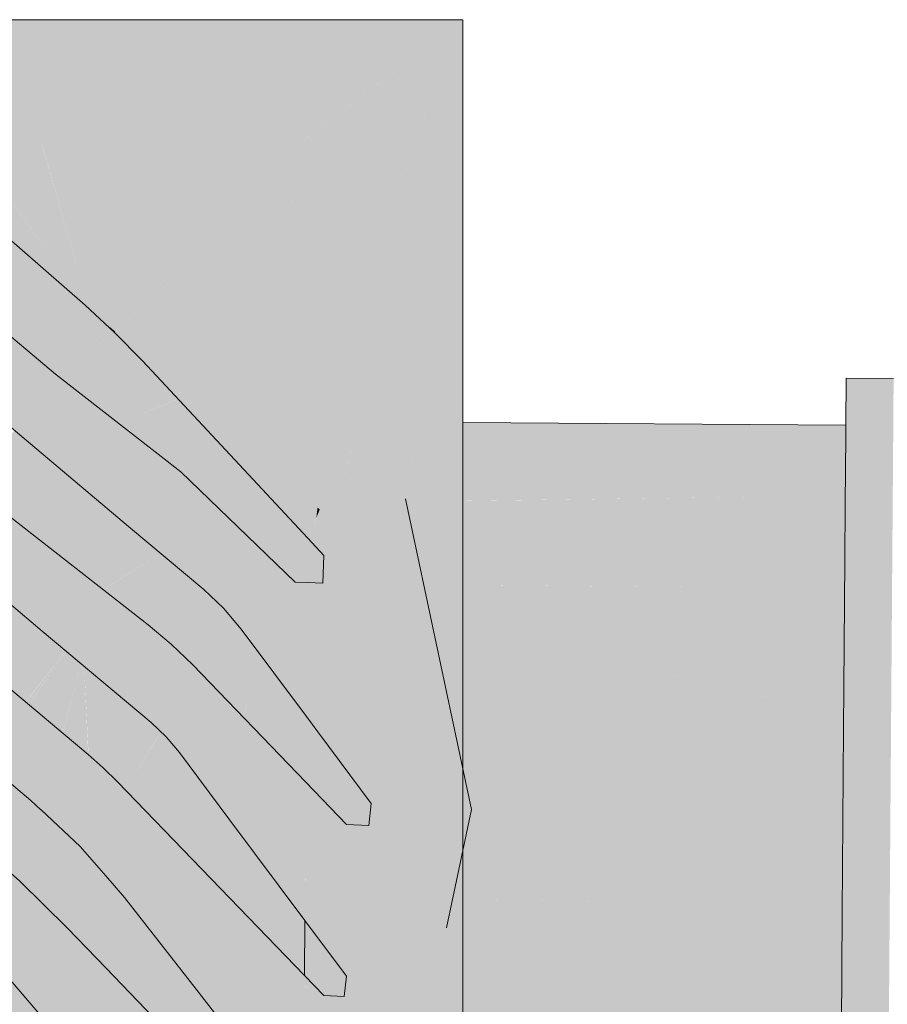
# Model space of a CAD drawing. Header units: millimetres. Extents: x 321 to 585, y -277 to 9.
# Tile 231 of 256: x 474.344 to 474.564, y -194.557 to -194.308. Entities that reach past the tile are written whole.
import ezdxf

# ---------------------------------------------------------------- set-up
doc = ezdxf.new("R2010")
doc.units = ezdxf.units.MM
doc.header["$MEASUREMENT"] = 0
doc.layers.add('TQ-Caixa sifonada', color=9, linetype='Continuous', lineweight=18)

msp = doc.modelspace()

# ---------------------------------------------------------------- hatches: boundary and pattern name
at = {"layer": 'TQ-Caixa sifonada', "linetype": 'Continuous'}
for points in [[(474.45636, -194.30777), (474.29475, -194.30777), (474.29028, -194.30777), (474.28227, -194.30797), (474.29028, -194.30777), (474.28206, -194.30777), (474.27773, -194.30791), (474.27793, -194.30808), (474.27847, -194.30856), (474.28289, -194.30854), (474.29099, -194.3085), (474.29541, -194.30848), (474.29949, -194.31286), (474.29541, -194.30848), (474.29099, -194.3085), (474.28289, -194.30854), (474.27847, -194.30856), (474.27793, -194.30808), (474.27773, -194.30791), (474.25428, -194.30866), (474.28195, -194.31157), (474.25428, -194.30866), (474.27773, -194.30791), (474.28206, -194.30777), (474.27757, -194.30777), (474.2544, -194.30777), (474.24583, -194.30777), (474.23207, -194.30777), (474.10202, -194.31319), (474.18488, -194.32311), (474.25285, -194.31927), (474.28335, -194.3128), (474.28674, -194.31208), (474.29541, -194.31299), (474.30007, -194.31348), (474.29541, -194.31299), (474.28674, -194.31208), (474.28335, -194.3128), (474.28529, -194.31448), (474.2888, -194.31397), (474.28529, -194.31448), (474.28335, -194.3128), (474.25285, -194.31927), (474.28848, -194.31726), (474.18488, -194.32311), (474.25126, -194.33106), (474.28935, -194.31801), (474.29215, -194.31705), (474.28935, -194.31801), (474.25126, -194.33106), (474.29069, -194.31917), (474.25126, -194.33106), (474.29332, -194.32146), (474.29353, -194.31832), (474.29903, -194.31666), (474.29353, -194.31832), (474.29332, -194.32146), (474.29623, -194.32079), (474.29332, -194.32146), (474.25126, -194.33106), (474.29822, -194.32572), (474.25126, -194.33106), (474.2565, -194.33141), (474.29829, -194.32578), (474.30122, -194.32538), (474.30184, -194.31951), (474.30284, -194.31645), (474.30184, -194.31951), (474.30122, -194.32538), (474.29829, -194.32578), (474.2565, -194.33141), (474.29839, -194.32587), (474.30133, -194.32548), (474.30697, -194.32473), (474.30502, -194.31879), (474.31938, -194.31551), (474.30502, -194.31879), (474.30909, -194.32315), (474.30502, -194.31879), (474.30697, -194.32473), (474.30133, -194.32548), (474.29839, -194.32587), (474.2565, -194.33141), (474.29864, -194.32608), (474.30158, -194.32571), (474.29864, -194.32608), (474.2565, -194.33141), (474.29877, -194.3262), (474.2565, -194.33141), (474.29898, -194.32638), (474.30193, -194.32603), (474.30172, -194.32584), (474.30193, -194.32603), (474.30738, -194.32514), (474.30723, -194.325), (474.30738, -194.32514), (474.31055, -194.32472), (474.33041, -194.32207), (474.31044, -194.32459), (474.33041, -194.32207), (474.31022, -194.32436), (474.35509, -194.31927), (474.33041, -194.32207), (474.31055, -194.32472), (474.30738, -194.32514), (474.31058, -194.32475), (474.30738, -194.32514), (474.30193, -194.32603), (474.3076, -194.32536), (474.31076, -194.32494), (474.33075, -194.32227), (474.31076, -194.32494), (474.3076, -194.32536), (474.3108, -194.32499), (474.3076, -194.32536), (474.30193, -194.32603), (474.31242, -194.33567), (474.30193, -194.32603), (474.2565, -194.33141), (474.28259, -194.35939), (474.29052, -194.36738), (474.30818, -194.34523), (474.3088, -194.33977), (474.31431, -194.33971), (474.31596, -194.33893), (474.3155, -194.3385), (474.31802, -194.33596), (474.31957, -194.33439), (474.33127, -194.32257), (474.31957, -194.33439), (474.31842, -194.33556), (474.32081, -194.33572), (474.31842, -194.33556), (474.31802, -194.33596), (474.3155, -194.3385), (474.31596, -194.33893), (474.31937, -194.33732), (474.31596, -194.33893), (474.31431, -194.33971), (474.31632, -194.33926), (474.32037, -194.33834), (474.32141, -194.33636), (474.32037, -194.33834), (474.32176, -194.33674), (474.32254, -194.33583), (474.32176, -194.33674), (474.32037, -194.33834), (474.32164, -194.33963), (474.35883, -194.3774), (474.32439, -194.3396), (474.32276, -194.33781), (474.32443, -194.3396), (474.356, -194.37345), (474.32276, -194.33781), (474.35883, -194.3774), (474.32037, -194.33834), (474.31431, -194.33971), (474.36071, -194.38004), (474.36044, -194.37905), (474.36013, -194.37787), (474.33185, -194.33952), (474.32947, -194.3363), (474.33181, -194.33952), (474.35773, -194.3753), (474.33177, -194.33952), (474.32947, -194.3363), (474.34, -194.32761), (474.32947, -194.3363), (474.33185, -194.33952), (474.36013, -194.37787), (474.36044, -194.37905), (474.36071, -194.38004), (474.36111, -194.37973), (474.36155, -194.3794), (474.34983, -194.33933), (474.3608, -194.37859), (474.34981, -194.33933), (474.34935, -194.33763), (474.34985, -194.33933), (474.35292, -194.3393), (474.34985, -194.33933), (474.36155, -194.3794), (474.39108, -194.35709), (474.36012, -194.33922), (474.39108, -194.35709), (474.41134, -194.34179), (474.37128, -194.3391), (474.35842, -194.33824), (474.37128, -194.3391), (474.41134, -194.34179), (474.39217, -194.33888), (474.41134, -194.34179), (474.41551, -194.33863), (474.45636, -194.30777), (474.34789, -194.33216), (474.35724, -194.31949), (474.34789, -194.33216), (474.38924, -194.32286)], [(474.41125, -194.60825), (474.41195, -194.60097), (474.40073, -194.60817), (474.40775, -194.62069), (474.40971, -194.62419), (474.40994, -194.6218), (474.41004, -194.62079), (474.41024, -194.61867), (474.41045, -194.61651), (474.41024, -194.61867), (474.41004, -194.62079), (474.40994, -194.6218), (474.41225, -194.62089), (474.40994, -194.6218), (474.40971, -194.62419), (474.41248, -194.62912), (474.4157, -194.62469), (474.41572, -194.62103), (474.4157, -194.62469), (474.41248, -194.62912), (474.40971, -194.62419), (474.40937, -194.62771), (474.40971, -194.62419), (474.40073, -194.60817), (474.39251, -194.62004), (474.40909, -194.63058), (474.39251, -194.62004), (474.38704, -194.61981), (474.36979, -194.63969), (474.36923, -194.64486), (474.40583, -194.63827), (474.40874, -194.63427), (474.41068, -194.63159), (474.40874, -194.63427), (474.40583, -194.63827), (474.40844, -194.63733), (474.40583, -194.63827), (474.40806, -194.64131), (474.41562, -194.63473), (474.40806, -194.64131), (474.41539, -194.65135), (474.41551, -194.65035), (474.41539, -194.65135), (474.4155, -194.65149), (474.4166, -194.653), (474.41671, -194.65203), (474.41816, -194.63925), (474.417, -194.63718), (474.41816, -194.63925), (474.41956, -194.62679), (474.41845, -194.62435), (474.41748, -194.62224), (474.41735, -194.6211), (474.41582, -194.60828), (474.41735, -194.6211), (474.41748, -194.62224), (474.41765, -194.62112), (474.41748, -194.62224), (474.41845, -194.62435), (474.41956, -194.62679), (474.41816, -194.63925), (474.41671, -194.65203), (474.4166, -194.653), (474.45636, -194.70738), (474.41981, -194.62461), (474.45636, -194.70738), (474.42442, -194.62141), (474.42011, -194.62193), (474.4187, -194.62211), (474.42011, -194.62193), (474.42442, -194.62141), (474.42019, -194.62123), (474.42442, -194.62141), (474.42228, -194.61564), (474.4205, -194.61848), (474.41881, -194.62117), (474.41828, -194.62114), (474.41881, -194.62117), (474.4205, -194.61848), (474.42055, -194.61802), (474.41891, -194.62027), (474.42055, -194.61802), (474.4205, -194.61848), (474.42228, -194.61564), (474.42116, -194.61262), (474.42228, -194.61564), (474.43075, -194.63843), (474.45636, -194.70738), (474.43698, -194.60909), (474.43685, -194.60844), (474.42735, -194.60866), (474.43685, -194.60844), (474.42756, -194.60837), (474.42164, -194.60835), (474.42163, -194.6084), (474.4215, -194.60955), (474.42163, -194.6084), (474.42164, -194.60835), (474.42026, -194.60834), (474.4201, -194.60977), (474.41956, -194.60831), (474.42026, -194.60831), (474.42164, -194.60832), (474.4217, -194.60784), (474.42172, -194.60765), (474.42029, -194.60808), (474.42172, -194.60765), (474.4217, -194.60784), (474.42164, -194.60832), (474.42756, -194.60837), (474.43685, -194.60844), (474.42992, -194.60513), (474.43685, -194.60844), (474.4308, -194.6039), (474.42241, -194.60155), (474.42243, -194.60133), (474.4211, -194.60092), (474.42243, -194.60133), (474.42248, -194.60086), (474.42243, -194.60133), (474.42241, -194.60155), (474.4308, -194.6039), (474.43685, -194.60844), (474.43698, -194.60909), (474.43712, -194.60844), (474.43698, -194.60909), (474.45636, -194.70738), (474.43785, -194.60844), (474.45636, -194.70738), (474.45636, -194.60858), (474.45636, -194.53711), (474.45636, -194.51792), (474.45007, -194.47431), (474.44878, -194.47293), (474.4483, -194.47242), (474.45318, -194.53286), (474.4483, -194.47242), (474.44878, -194.47293), (474.45007, -194.47431), (474.45636, -194.51792), (474.45176, -194.47613), (474.45165, -194.47509), (474.4519, -194.47628), (474.45636, -194.49724), (474.4523, -194.47671), (474.45636, -194.49724), (474.45636, -194.48105), (474.45636, -194.47648), (474.45309, -194.47316), (474.45378, -194.47829), (474.45309, -194.47316), (474.45636, -194.47648), (474.45636, -194.46793), (474.45518, -194.46216), (474.45356, -194.46075), (474.45454, -194.46625), (474.45181, -194.46375), (474.45454, -194.46625), (474.45356, -194.46075), (474.45111, -194.45863), (474.45356, -194.46075), (474.44445, -194.40959), (474.44971, -194.45741), (474.45025, -194.46231), (474.44882, -194.461), (474.45123, -194.47127), (474.44882, -194.461), (474.45025, -194.46231), (474.44789, -194.45583), (474.44753, -194.45552), (474.44709, -194.45361), (474.44748, -194.45547), (474.44862, -194.46081), (474.45073, -194.47076), (474.44936, -194.46937), (474.45073, -194.47076), (474.44862, -194.46081), (474.44805, -194.46029), (474.44862, -194.46081), (474.44748, -194.45547), (474.44709, -194.45361), (474.44733, -194.45534), (474.44709, -194.45361), (474.44718, -194.45521), (474.44745, -194.45975), (474.44794, -194.46793), (474.4482, -194.47231), (474.44794, -194.46793), (474.44745, -194.45975), (474.44718, -194.45521), (474.44653, -194.45464), (474.44578, -194.454), (474.44654, -194.45891), (474.44578, -194.454), (474.44653, -194.45464), (474.44718, -194.45521), (474.44709, -194.45361), (474.44753, -194.45552), (474.44789, -194.45583), (474.45025, -194.46231), (474.44971, -194.45741), (474.44445, -194.40959), (474.44207, -194.43), (474.44417, -194.4526), (474.4446, -194.45712), (474.44417, -194.4526), (474.44207, -194.43), (474.43986, -194.44885), (474.44207, -194.43), (474.44109, -194.42541), (474.43967, -194.44869), (474.43945, -194.45239), (474.44536, -194.46531), (474.44579, -194.46972), (474.45171, -194.53089), (474.44577, -194.4697), (474.44536, -194.46531), (474.43945, -194.45239), (474.43918, -194.45215), (474.43873, -194.45857), (474.43951, -194.46299), (474.45144, -194.53054), (474.43946, -194.46294), (474.45073, -194.52958), (474.45212, -194.53783), (474.44642, -194.56466), (474.45212, -194.53783), (474.43946, -194.46294), (474.45144, -194.53054), (474.43951, -194.46299), (474.43873, -194.45857), (474.43835, -194.46175), (474.43873, -194.45857), (474.43918, -194.45215), (474.43945, -194.45239), (474.43967, -194.44869), (474.43945, -194.44849), (474.43967, -194.44869), (474.44109, -194.42541), (474.43888, -194.44799), (474.44109, -194.42541), (474.44211, -194.4268), (474.44239, -194.4272), (474.44445, -194.40959), (474.45356, -194.46075), (474.45518, -194.46216), (474.45636, -194.46793), (474.45636, -194.46319), (474.45636, -194.40968), (474.45636, -194.3448), (474.45636, -194.30777), (474.45206, -194.34452), (474.45636, -194.30777), (474.45139, -194.34447), (474.44542, -194.39745), (474.44405, -194.40959), (474.44361, -194.41352), (474.44405, -194.40959), (474.44107, -194.42532), (474.44405, -194.40959), (474.44542, -194.39745), (474.45139, -194.34447), (474.45636, -194.30777), (474.45421, -194.31947), (474.44966, -194.34436), (474.43772, -194.40954), (474.44966, -194.34436), (474.45421, -194.31947), (474.45636, -194.30777), (474.4549, -194.31338), (474.44691, -194.34417), (474.45636, -194.30777), (474.44201, -194.34384), (474.4467, -194.34416), (474.43422, -194.39305), (474.4467, -194.34416), (474.44201, -194.34384), (474.43011, -194.37374), (474.434, -194.39204), (474.43011, -194.37374), (474.45636, -194.30777), (474.4247, -194.34147), (474.4245, -194.34732), (474.42296, -194.39172), (474.4245, -194.34732), (474.4247, -194.34147), (474.42352, -194.34273), (474.41771, -194.34892), (474.42071, -194.39736), (474.42267, -194.40006), (474.42071, -194.39736), (474.41771, -194.34892), (474.39955, -194.36824), (474.4174, -194.3928), (474.39955, -194.36824), (474.37599, -194.39333), (474.37673, -194.39397), (474.37599, -194.39333), (474.39955, -194.36824), (474.42363, -194.34261), (474.45636, -194.30777), (474.41134, -194.34179), (474.39132, -194.35691), (474.39108, -194.35709), (474.36817, -194.38689), (474.39172, -194.35746), (474.41205, -194.34183), (474.39172, -194.35746), (474.36817, -194.38689), (474.39537, -194.36249), (474.39735, -194.36071), (474.41795, -194.34223), (474.39537, -194.36249), (474.37591, -194.39326), (474.37561, -194.39373), (474.37591, -194.39326), (474.39537, -194.36249), (474.36838, -194.38671), (474.36817, -194.38689), (474.37526, -194.3941), (474.37584, -194.39319), (474.37554, -194.39367), (474.37526, -194.3941), (474.37634, -194.39441), (474.37766, -194.39478), (474.37634, -194.39441), (474.37526, -194.3941), (474.38933, -194.40919), (474.39208, -194.40887), (474.39003, -194.40911), (474.38933, -194.40919), (474.39012, -194.4092), (474.39217, -194.40895), (474.39246, -194.40921), (474.39403, -194.40901), (474.4173, -194.40593), (474.39375, -194.40876), (474.4173, -194.40593), (474.39366, -194.40869), (474.4173, -194.40593), (474.39403, -194.40901), (474.39246, -194.40921), (474.39428, -194.40923), (474.39246, -194.40921), (474.39217, -194.40895), (474.39012, -194.4092), (474.38933, -194.40919), (474.41707, -194.43893), (474.41709, -194.43659), (474.41707, -194.43893), (474.41777, -194.43728), (474.41712, -194.43187), (474.41777, -194.43728), (474.41768, -194.43239), (474.41714, -194.4291), (474.41768, -194.43239), (474.41763, -194.42952), (474.41898, -194.4307), (474.41728, -194.40939), (474.42241, -194.40737), (474.41728, -194.40939), (474.42234, -194.40937), (474.42941, -194.40934), (474.42234, -194.40937), (474.41728, -194.40939), (474.41898, -194.4307), (474.41763, -194.42952), (474.41768, -194.43239), (474.41777, -194.43728), (474.41923, -194.43382), (474.41957, -194.4312), (474.42234, -194.40943), (474.41957, -194.4312), (474.42013, -194.43169), (474.4217, -194.42798), (474.42014, -194.43171), (474.4217, -194.42802), (474.42952, -194.40948), (474.42995, -194.40949), (474.42997, -194.4101), (474.43756, -194.44684), (474.43853, -194.45154), (474.43756, -194.44684), (474.42997, -194.4101), (474.43585, -194.44536), (474.42997, -194.4101), (474.43101, -194.44115), (474.43658, -194.44976), (474.43792, -194.45775), (474.43658, -194.44976), (474.43101, -194.44115), (474.43113, -194.44474), (474.43101, -194.44115), (474.42995, -194.40949), (474.42344, -194.43457), (474.42279, -194.43708), (474.4217, -194.44127), (474.43134, -194.45106), (474.4376, -194.46095), (474.43134, -194.45106), (474.43145, -194.45434), (474.43134, -194.45106), (474.4217, -194.44127), (474.42227, -194.4445), (474.43317, -194.50607), (474.44221, -194.58451), (474.43317, -194.50607), (474.43254, -194.51166), (474.44201, -194.58543), (474.44497, -194.6085), (474.44201, -194.58543), (474.43254, -194.51166), (474.42693, -194.51139), (474.42688, -194.54979), (474.4417, -194.5869), (474.44432, -194.60849), (474.44191, -194.58863), (474.4417, -194.5869), (474.42794, -194.55244), (474.42792, -194.55269), (474.44109, -194.58975), (474.42792, -194.55269), (474.42794, -194.55244), (474.42688, -194.54979), (474.42787, -194.5531), (474.43943, -194.59203), (474.44012, -194.59433), (474.43943, -194.59203), (474.42787, -194.5531), (474.42688, -194.54979), (474.42773, -194.55432), (474.42688, -194.54979), (474.4263, -194.55492), (474.42721, -194.55897), (474.43574, -194.59712), (474.42721, -194.55897), (474.4263, -194.55492), (474.4272, -194.55905), (474.43552, -194.59742), (474.43751, -194.60661), (474.43748, -194.60673), (474.43751, -194.60661), (474.43552, -194.59742), (474.43548, -194.59746), (474.43552, -194.59742), (474.4272, -194.55907), (474.4263, -194.55492), (474.4165, -194.59069), (474.42717, -194.55932), (474.43486, -194.59833), (474.42282, -194.59792), (474.42116, -194.60037), (474.42282, -194.59792), (474.43486, -194.59833), (474.43351, -194.59148), (474.42717, -194.55932), (474.42359, -194.59102), (474.42717, -194.55932), (474.4165, -194.59069), (474.42331, -194.59352), (474.4165, -194.59069), (474.4263, -194.55492), (474.41601, -194.58237), (474.41595, -194.59067), (474.41593, -194.59276), (474.42316, -194.59489), (474.42291, -194.59711), (474.42316, -194.59489), (474.42155, -194.59697), (474.42316, -194.59489), (474.42183, -194.59449), (474.41593, -194.59276), (474.41601, -194.58237), (474.41295, -194.59053), (474.40073, -194.60817), (474.41589, -194.59844), (474.41195, -194.60097)], [(474.14621, -194.34105), (474.1741, -194.35143), (474.17893, -194.35172), (474.22249, -194.39844), (474.23315, -194.40918), (474.24445, -194.41928), (474.34702, -194.50533), (474.36533, -194.49705), (474.36154, -194.49371), (474.25653, -194.40559), (474.25078, -194.40014), (474.24575, -194.39402), (474.20827, -194.34244), (474.2089, -194.33744)], [(474.32817, -194.33956), (474.36012, -194.33922), (474.31257, -194.33517)], [(474.31525, -194.34052), (474.31479, -194.34012), (474.31471, -194.34005), (474.33096, -194.37635), (474.33784, -194.38455), (474.35464, -194.39864), (474.36655, -194.38541), (474.36071, -194.38004), (474.31731, -194.34232), (474.31692, -194.34197), (474.31537, -194.34063)], [(474.39108, -194.35709), (474.36155, -194.3794), (474.36834, -194.38668)], [(474.35322, -194.39744), (474.34619, -194.39452), (474.34127, -194.39248), (474.31672, -194.38228), (474.36776, -194.43031), (474.3689, -194.43138), (474.36776, -194.43031), (474.31672, -194.38228), (474.29892, -194.37488), (474.37174, -194.43599), (474.37004, -194.43245), (474.35937, -194.41024), (474.37174, -194.43599), (474.39075, -194.45193), (474.3743, -194.42805)], [(474.36155, -194.3794), (474.36071, -194.38004), (474.36817, -194.38689)], [(474.36155, -194.3794), (474.36676, -194.38531), (474.36832, -194.38666)], [(474.34127, -194.39248), (474.35322, -194.39744), (474.33784, -194.38455)], [(474.38152, -194.40081), (474.37526, -194.3941), (474.37301, -194.39181), (474.37168, -194.39046), (474.36817, -194.38689), (474.36661, -194.38546), (474.3644, -194.40245), (474.36663, -194.38533), (474.35734, -194.39565), (474.35469, -194.39859), (474.36286, -194.40498), (474.36624, -194.40422), (474.36286, -194.40498), (474.36806, -194.40903), (474.37423, -194.41385), (474.38493, -194.42221), (474.39587, -194.43274), (474.39594, -194.4328), (474.39737, -194.43193), (474.39594, -194.4328), (474.39634, -194.43319), (474.39639, -194.43324), (474.39788, -194.43232), (474.40619, -194.42727), (474.40614, -194.42721), (474.40194, -194.4227), (474.40104, -194.42174), (474.39792, -194.4184), (474.39742, -194.41786), (474.39232, -194.41239), (474.392, -194.41204), (474.37669, -194.41427), (474.392, -194.41204), (474.39197, -194.41201), (474.37605, -194.41366), (474.39197, -194.41201), (474.38952, -194.40939), (474.38933, -194.40919), (474.38477, -194.4043), (474.38425, -194.40374), (474.37127, -194.40906), (474.38423, -194.40371), (474.38159, -194.40089), (474.37043, -194.40825), (474.38159, -194.40089)], [(474.36676, -194.38531), (474.36817, -194.38689), (474.36834, -194.38668)], [(474.31413, -194.41826), (474.29572, -194.40861), (474.26896, -194.39457), (474.3499, -194.46248), (474.34517, -194.45519), (474.34025, -194.45056), (474.34517, -194.45519), (474.32488, -194.4239), (474.31939, -194.41612), (474.31809, -194.41428), (474.31592, -194.41341), (474.31406, -194.41266), (474.30746, -194.41001), (474.26896, -194.39457)], [(474.38493, -194.42221), (474.35322, -194.39744), (474.39075, -194.45193)], [(474.55181, -194.60928), (474.55173, -194.62123), (474.56372, -194.62131), (474.56381, -194.60937), (474.55361, -194.60929), (474.56381, -194.60937), (474.56383, -194.60725), (474.56396, -194.58946), (474.55705, -194.58941), (474.56396, -194.58946), (474.56406, -194.57635), (474.56437, -194.53395), (474.56471, -194.48736), (474.56502, -194.44469), (474.56513, -194.43034), (474.55965, -194.4303), (474.56513, -194.43034), (474.56526, -194.41326), (474.56528, -194.41048), (474.56301, -194.41046), (474.56528, -194.41048), (474.56536, -194.39856), (474.55336, -194.39846), (474.55328, -194.41039), (474.55326, -194.41318), (474.55313, -194.43026), (474.55303, -194.44459), (474.55271, -194.48729), (474.55237, -194.53385), (474.55205, -194.57625), (474.55196, -194.58938), (474.55183, -194.60717)], [(474.42218, -194.43348), (474.42143, -194.43583), (474.41929, -194.43386), (474.42014, -194.43171), (474.41925, -194.43383), (474.41778, -194.4373), (474.42125, -194.44082), (474.42128, -194.44), (474.42125, -194.44082), (474.42169, -194.44127), (474.42278, -194.43707), (474.42342, -194.43456), (474.42979, -194.40985), (474.42995, -194.40949), (474.42952, -194.40948), (474.42169, -194.42813), (474.42021, -194.43176), (474.42168, -194.42838), (474.42021, -194.43176), (474.42153, -194.43291), (474.42021, -194.43176), (474.41929, -194.43386), (474.42143, -194.43583)], [(474.42018, -194.43174), (474.42169, -194.42813), (474.42952, -194.40948), (474.4217, -194.42802)], [(474.42995, -194.40949), (474.42979, -194.40985), (474.42344, -194.43457), (474.42984, -194.40992)], [(474.55328, -194.41039), (474.45636, -194.40968), (474.45636, -194.41052), (474.45636, -194.41289), (474.55319, -194.42156)], [(474.33848, -194.43104), (474.36165, -194.44913), (474.36184, -194.44928), (474.36315, -194.45031), (474.36447, -194.45134), (474.36452, -194.45138), (474.36533, -194.45201), (474.37973, -194.44269), (474.3788, -194.44191), (474.34853, -194.41651), (474.34373, -194.41248), (474.34336, -194.41217), (474.34285, -194.41174), (474.33101, -194.42489), (474.33389, -194.42726), (474.33597, -194.42897)], [(474.55319, -194.42156), (474.45636, -194.41289), (474.45636, -194.42224), (474.45636, -194.42239)], [(474.39174, -194.45186), (474.4139, -194.4501), (474.38493, -194.42221)], [(474.39075, -194.45193), (474.39174, -194.45186), (474.39115, -194.44927), (474.38493, -194.42221), (474.39022, -194.44924), (474.39042, -194.45028)], [(474.41712, -194.43187), (474.42021, -194.43471), (474.44109, -194.42541), (474.41719, -194.42128)], [(474.45636, -194.42255), (474.45636, -194.42267), (474.55319, -194.42263), (474.55319, -194.42156), (474.45636, -194.42239)], [(474.33393, -194.42865), (474.32488, -194.4239), (474.3499, -194.46248), (474.37745, -194.48561), (474.35785, -194.45815), (474.35119, -194.45123), (474.35785, -194.45815), (474.34202, -194.43599), (474.33848, -194.43104)], [(474.45636, -194.42267), (474.45636, -194.42281), (474.55318, -194.42353), (474.55319, -194.42263)], [(474.53718, -194.42341), (474.45636, -194.42281), (474.45636, -194.4236), (474.45636, -194.42446), (474.45636, -194.42589), (474.45636, -194.42732), (474.45636, -194.42952), (474.53714, -194.42845), (474.45636, -194.42954), (474.45636, -194.42969), (474.53702, -194.44445), (474.53713, -194.43014), (474.53702, -194.44445), (474.55301, -194.44737), (474.55307, -194.43884), (474.55309, -194.43639), (474.55313, -194.43026), (474.55313, -194.42997), (474.55314, -194.42925), (474.55316, -194.42656), (474.55316, -194.42569), (474.55318, -194.42353)], [(474.39402, -194.47689), (474.39382, -194.4771), (474.39406, -194.47735), (474.39546, -194.4788), (474.40082, -194.48435), (474.40098, -194.48363), (474.39544, -194.47826), (474.40098, -194.48363), (474.40083, -194.48436), (474.40089, -194.48443), (474.40105, -194.48459), (474.40335, -194.48697), (474.40352, -194.48715), (474.4041, -194.48775), (474.40365, -194.4862), (474.40121, -194.48385), (474.40154, -194.4817), (474.40173, -194.48045), (474.40148, -194.48165), (474.40105, -194.48369), (474.40145, -194.48163), (474.39706, -194.47794), (474.39537, -194.47653), (474.39706, -194.47794), (474.40145, -194.48163), (474.40173, -194.48045), (474.39533, -194.47545), (474.39479, -194.47605), (474.39533, -194.47545), (474.40173, -194.48045), (474.40154, -194.4817), (474.40121, -194.48385), (474.40166, -194.4818), (474.40121, -194.48385), (474.40365, -194.4862), (474.4041, -194.48775), (474.40538, -194.48907), (474.40724, -194.491), (474.41124, -194.49514), (474.40562, -194.48811), (474.40426, -194.4868), (474.40562, -194.48811), (474.40468, -194.48433), (474.40445, -194.48413), (474.40252, -194.48252), (474.40445, -194.48413), (474.40468, -194.48433), (474.40562, -194.48811), (474.41124, -194.49514), (474.41527, -194.49931), (474.4166, -194.50069), (474.41493, -194.49711), (474.41008, -194.49242), (474.41493, -194.49711), (474.4077, -194.48686), (474.40624, -194.48563), (474.40516, -194.48473), (474.40624, -194.48563), (474.4077, -194.48686), (474.41493, -194.49711), (474.40897, -194.48792), (474.40658, -194.48424), (474.40491, -194.48293), (474.40658, -194.48424), (474.40897, -194.48792), (474.41493, -194.49711), (474.41418, -194.49228), (474.41493, -194.49711), (474.4166, -194.50069), (474.41813, -194.50228), (474.41662, -194.49874), (474.41813, -194.50228), (474.42241, -194.50671), (474.41861, -194.50067), (474.41665, -194.49435), (474.41471, -194.49273), (474.41665, -194.49435), (474.41381, -194.48988), (474.41665, -194.49435), (474.41861, -194.50067), (474.42241, -194.50671), (474.42325, -194.50758), (474.42575, -194.50758), (474.42453, -194.5064), (474.41973, -194.49693), (474.4173, -194.4949), (474.41973, -194.49693), (474.41666, -194.49212), (474.41973, -194.49693), (474.42453, -194.5064), (474.42575, -194.50758), (474.43244, -194.50758), (474.43055, -194.506), (474.43005, -194.50558), (474.42163, -194.49852), (474.43005, -194.50558), (474.43055, -194.506), (474.43244, -194.50758), (474.433, -194.50758), (474.43328, -194.5051), (474.42032, -194.49497), (474.43328, -194.5051), (474.43372, -194.50126), (474.42467, -194.4804), (474.4168, -194.4738), (474.4105, -194.46851), (474.40551, -194.46432), (474.40193, -194.4806), (474.40551, -194.46432), (474.41697, -194.45179), (474.42467, -194.4804), (474.44109, -194.42541), (474.41708, -194.4361), (474.40113, -194.46065), (474.41708, -194.4361), (474.38755, -194.44925), (474.40013, -194.45981), (474.3928, -194.47347), (474.40013, -194.45981), (474.38755, -194.44925), (474.37313, -194.45567), (474.38088, -194.4637), (474.37313, -194.45567), (474.37241, -194.45599), (474.37139, -194.45645), (474.37666, -194.46086), (474.38072, -194.46404), (474.37666, -194.46086), (474.38072, -194.46426), (474.38249, -194.46574), (474.38414, -194.46734), (474.38357, -194.46665), (474.38414, -194.46734), (474.38796, -194.47104), (474.38417, -194.46715), (474.38268, -194.46556), (474.38418, -194.46712), (474.38564, -194.46838), (474.38424, -194.46679), (474.38564, -194.46838), (474.38605, -194.46873), (474.38564, -194.46838), (474.38418, -194.46712), (474.38438, -194.46733), (474.38417, -194.46715), (474.38796, -194.47104), (474.39034, -194.47349), (474.39041, -194.4734), (474.39086, -194.47276), (474.39094, -194.47282), (474.39123, -194.47224), (474.39094, -194.47282), (474.39131, -194.47313), (474.39188, -194.4736), (474.39222, -194.47302), (474.39188, -194.4736), (474.39209, -194.47379), (474.39242, -194.47406), (474.39326, -194.47477), (474.39242, -194.47406), (474.39209, -194.47379), (474.39188, -194.4736), (474.39131, -194.47313), (474.39094, -194.47282), (474.39086, -194.47276), (474.39041, -194.4734), (474.39056, -194.47355), (474.39142, -194.47437), (474.39191, -194.47485), (474.39142, -194.47437), (474.39056, -194.47355), (474.39041, -194.4734), (474.3905, -194.47366), (474.39133, -194.47452), (474.3918, -194.47501), (474.39382, -194.4771)], [(474.44109, -194.42541), (474.44186, -194.42903), (474.44211, -194.42681)], [(474.45636, -194.42589), (474.44109, -194.42541), (474.44234, -194.42712)], [(474.44211, -194.42681), (474.44186, -194.42903), (474.44207, -194.43), (474.44239, -194.4272)], [(474.39861, -194.43538), (474.39894, -194.43569), (474.40041, -194.43711), (474.40497, -194.4415), (474.40794, -194.44017), (474.40912, -194.4304), (474.40837, -194.4296), (474.40205, -194.43557), (474.40837, -194.4296), (474.40768, -194.42886), (474.40748, -194.42865), (474.40023, -194.43415), (474.40748, -194.42865), (474.40672, -194.42783), (474.40652, -194.42761), (474.4064, -194.42749), (474.39818, -194.43256), (474.4064, -194.42749), (474.40637, -194.42746), (474.40619, -194.42727), (474.39788, -194.43232), (474.39639, -194.43324), (474.39664, -194.43348), (474.39695, -194.43377)], [(474.43508, -194.48914), (474.43372, -194.50126), (474.43646, -194.50758), (474.45706, -194.50758), (474.45855, -194.50758), (474.44186, -194.42903), (474.44184, -194.42924)], [(474.45636, -194.42969), (474.45636, -194.44642), (474.45636, -194.44856), (474.45636, -194.44879), (474.45636, -194.45086), (474.45786, -194.44848), (474.45636, -194.45086), (474.4596, -194.45088), (474.53697, -194.45146), (474.55297, -194.45158), (474.55298, -194.45038), (474.55301, -194.44737), (474.53703, -194.44445)], [(474.37745, -194.48561), (474.38249, -194.46574), (474.37666, -194.46086), (474.33848, -194.43104)], [(474.40794, -194.44017), (474.41521, -194.43693), (474.41148, -194.43294), (474.40912, -194.4304)], [(474.41923, -194.43382), (474.42013, -194.43169), (474.41957, -194.4312)], [(474.41778, -194.4373), (474.41707, -194.43893), (474.42117, -194.44332), (474.42169, -194.44127)], [(474.42117, -194.44332), (474.42092, -194.45035), (474.43317, -194.50607), (474.4217, -194.44127)], [(474.36536, -194.45203), (474.3707, -194.45621), (474.37093, -194.45639), (474.37115, -194.45655), (474.38755, -194.44925), (474.38412, -194.44638), (474.3803, -194.44317), (474.37973, -194.44269)], [(474.34702, -194.50533), (474.33443, -194.49477), (474.3339, -194.49433), (474.3174, -194.48048), (474.31585, -194.47919), (474.31333, -194.47707), (474.30632, -194.47119), (474.29663, -194.46306), (474.28895, -194.45661), (474.28737, -194.45529), (474.2765, -194.44617), (474.27083, -194.46365), (474.28523, -194.47573), (474.29717, -194.48576), (474.30008, -194.4882), (474.32318, -194.50758), (474.34942, -194.50758)], [(474.3473, -194.4603), (474.34706, -194.4601), (474.34623, -194.4594), (474.33328, -194.44854), (474.33064, -194.46778), (474.33227, -194.46915), (474.33274, -194.46954), (474.33374, -194.47038), (474.33403, -194.47062), (474.33594, -194.47223), (474.35265, -194.46479), (474.34998, -194.46255), (474.349, -194.46173), (474.3486, -194.4614), (474.34846, -194.46128), (474.34795, -194.46085)], [(474.4139, -194.4501), (474.39075, -194.45193), (474.39579, -194.45668), (474.40025, -194.46199)], [(474.40025, -194.46199), (474.40093, -194.46151), (474.41698, -194.45021), (474.4139, -194.4501), (474.40086, -194.46146)], [(474.41674, -194.48165), (474.41673, -194.48405), (474.41962, -194.48793), (474.41968, -194.48596), (474.41971, -194.48519), (474.41699, -194.48194), (474.43173, -194.49951), (474.42092, -194.45035), (474.41698, -194.45021), (474.41527, -194.45141), (474.40093, -194.46151), (474.40025, -194.46199), (474.40099, -194.46157), (474.41666, -194.45275), (474.41696, -194.45258)], [(474.45636, -194.45086), (474.45636, -194.45122), (474.45636, -194.45163), (474.45636, -194.45759), (474.45636, -194.46026), (474.50941, -194.45355), (474.45636, -194.46026), (474.53677, -194.48004), (474.55274, -194.48397), (474.55285, -194.46873), (474.55289, -194.46383), (474.55295, -194.45513), (474.55099, -194.45506), (474.53695, -194.45455), (474.55099, -194.45506), (474.55295, -194.45513), (474.55297, -194.45158), (474.53697, -194.45146)], [(474.40025, -194.46199), (474.41673, -194.48405), (474.41696, -194.45258)], [(474.37115, -194.45655), (474.37666, -194.46086), (474.37139, -194.45645)], [(474.53676, -194.48004), (474.45636, -194.46026), (474.45636, -194.48583), (474.45636, -194.48878), (474.45636, -194.48898), (474.53669, -194.48957), (474.5527, -194.48969), (474.55271, -194.48805), (474.55274, -194.48397)], [(474.34662, -194.47862), (474.34701, -194.4779), (474.35449, -194.46397), (474.34684, -194.47772), (474.35449, -194.46397), (474.33985, -194.47049), (474.33883, -194.47095), (474.34571, -194.47974), (474.34644, -194.47844), (474.34571, -194.47974), (474.33883, -194.47095), (474.33678, -194.47186), (474.33594, -194.47223), (474.34538, -194.48015), (474.34568, -194.4804), (474.346, -194.48), (474.34687, -194.47887), (474.34735, -194.47825), (474.34712, -194.47801), (474.34735, -194.47825), (474.35676, -194.46611), (474.35449, -194.46397), (474.34701, -194.4779)], [(474.3542, -194.48535), (474.35401, -194.4859), (474.35415, -194.4853), (474.35831, -194.46757), (474.35407, -194.48521), (474.35831, -194.46757), (474.35703, -194.46637), (474.34818, -194.47911), (474.35392, -194.48582), (474.34818, -194.47911), (474.35703, -194.46637), (474.34812, -194.47905), (474.34768, -194.47967), (474.34812, -194.47905), (474.35703, -194.46637), (474.34803, -194.47896), (474.34759, -194.47958), (474.34679, -194.48069), (474.35369, -194.48678), (474.34679, -194.48069), (474.34759, -194.47957), (474.34803, -194.47896), (474.35702, -194.46636), (474.35683, -194.46618), (474.348, -194.47893), (474.34755, -194.47954), (474.34675, -194.48066), (474.34754, -194.47953), (474.34798, -194.4789), (474.35683, -194.46618), (474.34738, -194.47828), (474.3469, -194.4789), (474.34602, -194.48001), (474.3457, -194.48042), (474.34646, -194.48106), (474.3536, -194.48704), (474.35511, -194.48832), (474.36154, -194.49371), (474.36152, -194.4933), (474.3615, -194.49291), (474.3604, -194.46954), (474.36002, -194.46918), (474.35555, -194.48675), (474.3554, -194.48728), (474.35518, -194.48809), (474.35539, -194.48726), (474.35553, -194.48672), (474.36002, -194.46918), (474.35831, -194.46757), (474.35415, -194.4853), (474.35401, -194.4859)], [(474.34736, -194.47826), (474.35683, -194.46617), (474.35676, -194.46611)], [(474.37745, -194.48561), (474.37781, -194.48511), (474.38796, -194.47104), (474.38249, -194.46574), (474.37763, -194.48489)], [(474.36156, -194.49297), (474.36418, -194.49568), (474.36502, -194.49655), (474.36203, -194.47107), (474.3604, -194.46954)], [(474.36294, -194.47193), (474.36203, -194.47107), (474.36503, -194.49664)], [(474.36841, -194.50006), (474.37011, -194.50177), (474.37009, -194.5018), (474.37068, -194.50241), (474.37072, -194.50237), (474.36596, -194.50758), (474.37601, -194.50758), (474.37725, -194.50758), (474.371, -194.50206), (474.37033, -194.50147), (474.371, -194.50206), (474.37725, -194.50758), (474.37807, -194.50758), (474.39537, -194.50758), (474.38461, -194.49316), (474.38208, -194.49017), (474.38198, -194.49005), (474.37121, -194.50183), (474.37997, -194.48798), (474.3705, -194.50123), (474.37997, -194.48798), (474.367, -194.47575), (474.36596, -194.47477), (474.36318, -194.47216), (474.36294, -194.47193), (474.36596, -194.49742), (474.36294, -194.47193), (474.36502, -194.49656), (474.36542, -194.49696), (474.36596, -194.49752), (474.36652, -194.4981), (474.36596, -194.49752), (474.36542, -194.49696), (474.36596, -194.49761), (474.36542, -194.49696), (474.36502, -194.49656), (474.36503, -194.49664), (474.36504, -194.49677), (474.36533, -194.49705), (474.36596, -194.49767), (474.36893, -194.50061), (474.37011, -194.50177)], [(474.37745, -194.48561), (474.38125, -194.48918), (474.38461, -194.49316), (474.38796, -194.47104)], [(474.38461, -194.49316), (474.38621, -194.49385), (474.41656, -194.50692), (474.42693, -194.51139), (474.41661, -194.5007), (474.38796, -194.47104), (474.38577, -194.49344), (474.38796, -194.47104), (474.38472, -194.49245)], [(474.39035, -194.47351), (474.3905, -194.47366), (474.39041, -194.4734)], [(474.45636, -194.51792), (474.45636, -194.49724), (474.45165, -194.47509)], [(474.41968, -194.48596), (474.41962, -194.48793), (474.43317, -194.50607), (474.43173, -194.49951), (474.41971, -194.48519)], [(474.38125, -194.48918), (474.38, -194.488), (474.37121, -194.50183), (474.38198, -194.49005)], [(474.45636, -194.53057), (474.46345, -194.53062), (474.53639, -194.53115), (474.55239, -194.53127), (474.55243, -194.52503), (474.55256, -194.5084), (474.5527, -194.48969), (474.53669, -194.48957), (474.45636, -194.48898), (474.45636, -194.49724), (474.45682, -194.49943), (474.53647, -194.52076), (474.51804, -194.51582), (474.4601, -194.50031), (474.46131, -194.51306), (474.4601, -194.50031), (474.45682, -194.49943), (474.4574, -194.50216), (474.45855, -194.50758), (474.45743, -194.51287), (474.45795, -194.5129), (474.4597, -194.51298), (474.45795, -194.5129), (474.4626, -194.52661), (474.46319, -194.52942), (474.4626, -194.52661), (474.45795, -194.5129), (474.45743, -194.51287), (474.45636, -194.51792), (474.45636, -194.52711), (474.45636, -194.52936), (474.45636, -194.53023)], [(474.36154, -194.49371), (474.36504, -194.4968), (474.3642, -194.49594), (474.36155, -194.49333)], [(474.36418, -194.49568), (474.36156, -194.49297), (474.36155, -194.49333), (474.3642, -194.49594), (474.36504, -194.49677), (474.36503, -194.49664), (474.36502, -194.49655)], [(474.41635, -194.53568), (474.41653, -194.51088), (474.41639, -194.53085), (474.41635, -194.53568), (474.42688, -194.54979), (474.42689, -194.54331), (474.42693, -194.51139), (474.41656, -194.50692), (474.41775, -194.53247), (474.41675, -194.51089), (474.41656, -194.50692), (474.38461, -194.49316), (474.39713, -194.50994)], [(474.34974, -194.50574), (474.34702, -194.50533), (474.34952, -194.50767), (474.35142, -194.50767), (474.35003, -194.50607), (474.35142, -194.50767), (474.3498, -194.50767), (474.34957, -194.50771), (474.35952, -194.51699), (474.35979, -194.51605), (474.34985, -194.50771), (474.35144, -194.5077), (474.3565, -194.50766), (474.36225, -194.50761), (474.35952, -194.51699), (474.36492, -194.50759), (474.36893, -194.50061), (474.36533, -194.49705), (474.34872, -194.50456), (474.34702, -194.50533)], [(474.36596, -194.50758), (474.37011, -194.50177), (474.36596, -194.49767)], [(474.36596, -194.50579), (474.36492, -194.50759), (474.3659, -194.52294), (474.36596, -194.52378), (474.36596, -194.52299), (474.36596, -194.52378), (474.36596, -194.5244), (474.36602, -194.52386), (474.36602, -194.52305), (474.36596, -194.50758), (474.36602, -194.52305), (474.36602, -194.52386), (474.36611, -194.52314), (474.36596, -194.5244), (474.37074, -194.5299), (474.37041, -194.52715), (474.37074, -194.5299), (474.37058, -194.52731), (474.36806, -194.50756), (474.37058, -194.52731), (474.36936, -194.50755), (474.36893, -194.50061)], [(474.41625, -194.5496), (474.36893, -194.50061), (474.37074, -194.5299), (474.41623, -194.55225), (474.42114, -194.55467)], [(474.35153, -194.50954), (474.34942, -194.50758), (474.32721, -194.50758), (474.32565, -194.50758), (474.3236, -194.50758), (474.32318, -194.50758), (474.33151, -194.51457), (474.34103, -194.52299), (474.34115, -194.52311), (474.34015, -194.52183), (474.34115, -194.52311), (474.34418, -194.52578), (474.35624, -194.53764), (474.34841, -194.52952), (474.35624, -194.53764), (474.36596, -194.54769), (474.37026, -194.55215), (474.37085, -194.55219), (474.37028, -194.55217), (474.37146, -194.55339), (474.38053, -194.56278), (474.38291, -194.56384), (474.37199, -194.55311), (474.37107, -194.55221), (474.37064, -194.55178), (474.36596, -194.54718), (474.37064, -194.55178), (474.36596, -194.54505), (474.36041, -194.54015), (474.36596, -194.54505), (474.37064, -194.55178), (474.37107, -194.55221), (474.37199, -194.55311), (474.38291, -194.56384), (474.39153, -194.56768), (474.37795, -194.55566), (474.37422, -194.55236), (474.3735, -194.55232), (474.37224, -194.55226), (474.3735, -194.55232), (474.37263, -194.55095), (474.37204, -194.55043), (474.36772, -194.54661), (474.37204, -194.55043), (474.37263, -194.55095), (474.3735, -194.55232), (474.37422, -194.55236), (474.37392, -194.5521), (474.37339, -194.55163), (474.37392, -194.5521), (474.37422, -194.55236), (474.37795, -194.55566), (474.39153, -194.56768), (474.39847, -194.57077), (474.376, -194.55245), (474.39847, -194.57077), (474.37668, -194.55248), (474.37534, -194.55136), (474.37306, -194.54945), (474.36596, -194.54348), (474.34448, -194.52546), (474.34069, -194.52153), (474.34448, -194.52546), (474.36596, -194.54348), (474.37306, -194.54945), (474.37534, -194.55136), (474.37668, -194.55248), (474.39847, -194.57077), (474.38772, -194.55302), (474.39847, -194.57077), (474.40492, -194.57364), (474.40108, -194.56873), (474.39998, -194.56732), (474.38885, -194.55308), (474.38396, -194.54682), (474.38199, -194.54429), (474.38045, -194.54233), (474.37074, -194.5299), (474.3695, -194.52848), (474.36621, -194.52469), (474.36596, -194.5244), (474.36014, -194.51771), (474.35952, -194.51699), (474.35893, -194.51644), (474.35722, -194.51485), (474.35595, -194.51366), (474.35557, -194.51331)], [(474.3498, -194.50767), (474.34952, -194.50767), (474.34957, -194.50771)], [(474.34985, -194.50771), (474.35577, -194.51268), (474.35979, -194.51605), (474.36225, -194.50761), (474.35144, -194.5077)], [(474.36586, -194.52291), (474.36492, -194.50759), (474.36, -194.51616), (474.36284, -194.52009), (474.36369, -194.52088), (474.36284, -194.52009), (474.36596, -194.5244), (474.36591, -194.52373), (474.36596, -194.5244), (474.36596, -194.52378), (474.3659, -194.52294), (474.36492, -194.50759)], [(474.39537, -194.50758), (474.37601, -194.50758), (474.37567, -194.50758), (474.3761, -194.50803), (474.38931, -194.5217), (474.38936, -194.52176), (474.38962, -194.52098), (474.38936, -194.52176), (474.38989, -194.5223), (474.39536, -194.52798), (474.39017, -194.52153), (474.39536, -194.52798), (474.39545, -194.52806), (474.396, -194.52863), (474.39605, -194.52732), (474.396, -194.52863), (474.39665, -194.52791), (474.40423, -194.51944)], [(474.43166, -194.50758), (474.42325, -194.50758), (474.4284, -194.51291), (474.43078, -194.51537), (474.43131, -194.51593), (474.43198, -194.51662), (474.433, -194.50758)], [(474.43514, -194.51989), (474.44193, -194.52693), (474.45855, -194.50758), (474.433, -194.50758)], [(474.45855, -194.50758), (474.44193, -194.52693), (474.44353, -194.52858)], [(474.45855, -194.50758), (474.44353, -194.52858), (474.44395, -194.52902), (474.44504, -194.53015), (474.44528, -194.5304), (474.45219, -194.53754)], [(474.35674, -194.56814), (474.36596, -194.57994), (474.36596, -194.57219), (474.40706, -194.59025), (474.36596, -194.54769), (474.35624, -194.53764), (474.34418, -194.52578), (474.33151, -194.51457), (474.30854, -194.51736), (474.33386, -194.5416)], [(474.36, -194.51616), (474.35952, -194.51699), (474.36596, -194.5244)], [(474.2821, -194.51931), (474.29001, -194.52262), (474.29535, -194.52485), (474.28974, -194.52236), (474.28133, -194.51861), (474.27855, -194.51744), (474.27889, -194.51789), (474.28066, -194.52027), (474.30206, -194.54881), (474.31041, -194.54922), (474.31529, -194.54946), (474.33657, -194.56879), (474.34786, -194.57998), (474.35582, -194.58787), (474.36493, -194.59691), (474.36596, -194.59797), (474.37177, -194.604), (474.37347, -194.60576), (474.37563, -194.60799), (474.37772, -194.61016), (474.37933, -194.61182), (474.378, -194.60987), (474.37611, -194.60799), (474.37539, -194.60728), (474.37611, -194.60799), (474.37381, -194.60262), (474.37351, -194.60542), (474.37195, -194.60387), (474.37114, -194.60306), (474.37195, -194.60387), (474.37351, -194.60542), (474.37381, -194.60262), (474.37611, -194.60799), (474.378, -194.60987), (474.37933, -194.61182), (474.38218, -194.61477), (474.3794, -194.61125), (474.38218, -194.61477), (474.38591, -194.61864), (474.38176, -194.61359), (474.38591, -194.61864), (474.38704, -194.61981), (474.38652, -194.61832), (474.38465, -194.61647), (474.38652, -194.61832), (474.37976, -194.60802), (474.38652, -194.61832), (474.38704, -194.61981), (474.38806, -194.61985), (474.38747, -194.61926), (474.38806, -194.61985), (474.39049, -194.61995), (474.39302, -194.62006), (474.38942, -194.6168), (474.39302, -194.62006), (474.39627, -194.61874), (474.39321, -194.61482), (474.39052, -194.61138), (474.38794, -194.60808), (474.3776, -194.59484), (474.37554, -194.5922), (474.37502, -194.59154), (474.37454, -194.59093), (474.36596, -194.59548), (474.35768, -194.58796), (474.35625, -194.58789), (474.36596, -194.59793), (474.35622, -194.58789), (474.34638, -194.5777), (474.3193, -194.54966), (474.3186, -194.54962), (474.31717, -194.54955), (474.3186, -194.54962), (474.3193, -194.54966), (474.29585, -194.52538), (474.3193, -194.54966), (474.34638, -194.5777), (474.33731, -194.55054), (474.34638, -194.5777), (474.35625, -194.58789), (474.35768, -194.58796), (474.36596, -194.59548), (474.36339, -194.58823), (474.36596, -194.59548), (474.37454, -194.59093), (474.37277, -194.58866), (474.36596, -194.58835), (474.36351, -194.58823), (474.36596, -194.58835), (474.37277, -194.58866), (474.36596, -194.57994), (474.35674, -194.56814), (474.35595, -194.56723), (474.34176, -194.55076), (474.33461, -194.54247), (474.33442, -194.54225), (474.29535, -194.52485), (474.29001, -194.52262), (474.2821, -194.51931), (474.29033, -194.52294)], [(474.39604, -194.52867), (474.39637, -194.52902), (474.39648, -194.52913), (474.39704, -194.5283), (474.39648, -194.52913), (474.39717, -194.52985), (474.3978, -194.52904), (474.39718, -194.52985), (474.39722, -194.5299), (474.39765, -194.53034), (474.39785, -194.52909), (474.39765, -194.53034), (474.39774, -194.53043), (474.39827, -194.53099), (474.39831, -194.52954), (474.39827, -194.53099), (474.40359, -194.53649), (474.39889, -194.53012), (474.40359, -194.53649), (474.40406, -194.53698), (474.40612, -194.53911), (474.40475, -194.53588), (474.40612, -194.53911), (474.40689, -194.53991), (474.40953, -194.54264), (474.40702, -194.53813), (474.40953, -194.54264), (474.41038, -194.54352), (474.41003, -194.54109), (474.41038, -194.54352), (474.41047, -194.54362), (474.41102, -194.54206), (474.41047, -194.54362), (474.41075, -194.54391), (474.41081, -194.54397), (474.41134, -194.54238), (474.41081, -194.54397), (474.41287, -194.54611), (474.41587, -194.54921), (474.41141, -194.54245), (474.41587, -194.54921), (474.41625, -194.5496), (474.41632, -194.54968), (474.41626, -194.54723), (474.41632, -194.54968), (474.41641, -194.54977), (474.4164, -194.54736), (474.41635, -194.53567), (474.41485, -194.53367), (474.4157, -194.54668), (474.41485, -194.53367), (474.41474, -194.53353), (474.41319, -194.53144), (474.4054, -194.52101), (474.40474, -194.52013), (474.40423, -194.51944), (474.39668, -194.52794), (474.40423, -194.51944), (474.39665, -194.52791), (474.39601, -194.52864)], [(474.41605, -194.55442), (474.39098, -194.55318), (474.38885, -194.55308), (474.41352, -194.58465), (474.41461, -194.58037), (474.41394, -194.57961), (474.41461, -194.58037), (474.41606, -194.57464), (474.41621, -194.55443), (474.41623, -194.55225), (474.37074, -194.5299), (474.38885, -194.55308)], [(474.53618, -194.55954), (474.55215, -194.56344), (474.55226, -194.5483), (474.55239, -194.53127), (474.53639, -194.53115), (474.45636, -194.53057), (474.45636, -194.53853), (474.45636, -194.54004)], [(474.41635, -194.53568), (474.41625, -194.5496), (474.41641, -194.54977)], [(474.41819, -194.55161), (474.4183, -194.55173), (474.41899, -194.55244), (474.41953, -194.553), (474.42114, -194.55467), (474.42395, -194.55481), (474.42072, -194.55162), (474.41967, -194.55059), (474.41837, -194.5493), (474.41816, -194.5491), (474.41837, -194.5493), (474.41967, -194.55059), (474.42072, -194.55162), (474.42395, -194.55481), (474.4263, -194.55492), (474.42688, -194.54979), (474.42475, -194.54693), (474.42225, -194.54358), (474.41865, -194.53877), (474.41802, -194.53792), (474.4164, -194.53574), (474.41635, -194.53567), (474.41642, -194.54738), (474.41705, -194.54801), (474.41642, -194.54738), (474.41642, -194.54978), (474.41684, -194.55021), (474.41759, -194.55099)], [(474.41642, -194.54978), (474.4164, -194.53574), (474.41635, -194.53568)], [(474.55211, -194.56912), (474.55215, -194.56344), (474.54021, -194.56053), (474.53618, -194.55954), (474.53617, -194.56033), (474.53618, -194.55954), (474.45636, -194.54004), (474.45636, -194.54016), (474.45636, -194.5564), (474.45636, -194.56525), (474.45636, -194.56728), (474.52966, -194.56001), (474.45636, -194.5673), (474.53081, -194.56006), (474.45636, -194.5673), (474.45636, -194.56842), (474.53611, -194.569)], [(474.41603, -194.5788), (474.41425, -194.58559), (474.41295, -194.59053), (474.41463, -194.58607), (474.41601, -194.58238), (474.4263, -194.55492), (474.42114, -194.55467), (474.41662, -194.55245), (474.41619, -194.55689), (474.41606, -194.57464), (474.41352, -194.58465), (474.41295, -194.59053)], [(474.41619, -194.55689), (474.41643, -194.55444), (474.41662, -194.55245), (474.41623, -194.55225), (474.41621, -194.55443)]]:
    msp.add_hatch(color=151, dxfattribs=at).paths.add_polyline_path(points)

# ---------------------------------------------------------------- linework, layer by layer
at = {"layer": 'TQ-Caixa sifonada'}
for p, q in [((474.45636, -194.30777), (474.29475, -194.30777)), ((474.45636, -194.3448), (474.45636, -194.30777)), ((474.31431, -194.33971), (474.36071, -194.38004)), ((474.45636, -194.40968), (474.45636, -194.3448)), ((474.29892, -194.37488), (474.37174, -194.43599)), ((474.36071, -194.38004), (474.36817, -194.38689)), ((474.35322, -194.39744), (474.33784, -194.38455)), ((474.36817, -194.38689), (474.37526, -194.3941)), ((474.26896, -194.39457), (474.3499, -194.46248)), ((474.37526, -194.3941), (474.38933, -194.40919)), ((474.38493, -194.42221), (474.35322, -194.39744)), ((474.55336, -194.39846), (474.55328, -194.41039)), ((474.56536, -194.39856), (474.55336, -194.39846)), ((474.36154, -194.49371), (474.25653, -194.40559)), ((474.38933, -194.40919), (474.41707, -194.43893)), ((474.45636, -194.46319), (474.45636, -194.40968)), ((474.55328, -194.41039), (474.45636, -194.40968)), ((474.55328, -194.41039), (474.55326, -194.41318)), ((474.55326, -194.41318), (474.55313, -194.43026)), ((474.24445, -194.41928), (474.34702, -194.50533)), ((474.4139, -194.4501), (474.38493, -194.42221)), ((474.45855, -194.50758), (474.44186, -194.42903)), ((474.37666, -194.46086), (474.33848, -194.43104)), ((474.55313, -194.43026), (474.55303, -194.44459)), ((474.37174, -194.43599), (474.39075, -194.45193)), ((474.41707, -194.43893), (474.42117, -194.44332)), ((474.42117, -194.44332), (474.42092, -194.45035)), ((474.55303, -194.44459), (474.55271, -194.48729)), ((474.39075, -194.45193), (474.39579, -194.45668)), ((474.41698, -194.45021), (474.4139, -194.4501)), ((474.42092, -194.45035), (474.41698, -194.45021)), ((474.39579, -194.45668), (474.40025, -194.46199)), ((474.38249, -194.46574), (474.37666, -194.46086)), ((474.40025, -194.46199), (474.41673, -194.48405)), ((474.3499, -194.46248), (474.37745, -194.48561)), ((474.45636, -194.46793), (474.45636, -194.46319)), ((474.38796, -194.47104), (474.38249, -194.46574)), ((474.45636, -194.47648), (474.45636, -194.46793)), ((474.41661, -194.5007), (474.38796, -194.47104)), ((474.45636, -194.48105), (474.45636, -194.47648)), ((474.45636, -194.49724), (474.45636, -194.48105)), ((474.41673, -194.48405), (474.41962, -194.48793)), ((474.37745, -194.48561), (474.38125, -194.48918)), ((474.38125, -194.48918), (474.38461, -194.49316)), ((474.41962, -194.48793), (474.43317, -194.50607)), ((474.55271, -194.48729), (474.55237, -194.53385)), ((474.36533, -194.49705), (474.36154, -194.49371)), ((474.38461, -194.49316), (474.39713, -194.50994)), ((474.36893, -194.50061), (474.36533, -194.49705)), ((474.45636, -194.51792), (474.45636, -194.49724)), ((474.41625, -194.5496), (474.36893, -194.50061)), ((474.42693, -194.51139), (474.41661, -194.5007)), ((474.34702, -194.50533), (474.34952, -194.50767)), ((474.43317, -194.50607), (474.43254, -194.51166)), ((474.34952, -194.50767), (474.34957, -194.50771)), ((474.34957, -194.50771), (474.35952, -194.51699)), ((474.45219, -194.53754), (474.45855, -194.50758)), ((474.39713, -194.50994), (474.41635, -194.53568)), ((474.43254, -194.51166), (474.42693, -194.51139)), ((474.34418, -194.52578), (474.33151, -194.51457)), ((474.35952, -194.51699), (474.36596, -194.5244)), ((474.45636, -194.53711), (474.45636, -194.51792)), ((474.35624, -194.53764), (474.34418, -194.52578)), ((474.36596, -194.5244), (474.37074, -194.5299)), ((474.37074, -194.5299), (474.38885, -194.55308)), ((474.55237, -194.53385), (474.55205, -194.57625)), ((474.41635, -194.53568), (474.41625, -194.5496)), ((474.41635, -194.53568), (474.42688, -194.54979)), ((474.36596, -194.54769), (474.35624, -194.53764)), ((474.45636, -194.60858), (474.45636, -194.53711)), ((474.33386, -194.5416), (474.35674, -194.56814)), ((474.40706, -194.59025), (474.36596, -194.54769)), ((474.42114, -194.55467), (474.41625, -194.5496)), ((474.42688, -194.54979), (474.4263, -194.55492)), ((474.38885, -194.55308), (474.41352, -194.58465)), ((474.4263, -194.55492), (474.42114, -194.55467))]:
    msp.add_line(p, q, dxfattribs=at)

doc.saveas('drawing.dxf')
